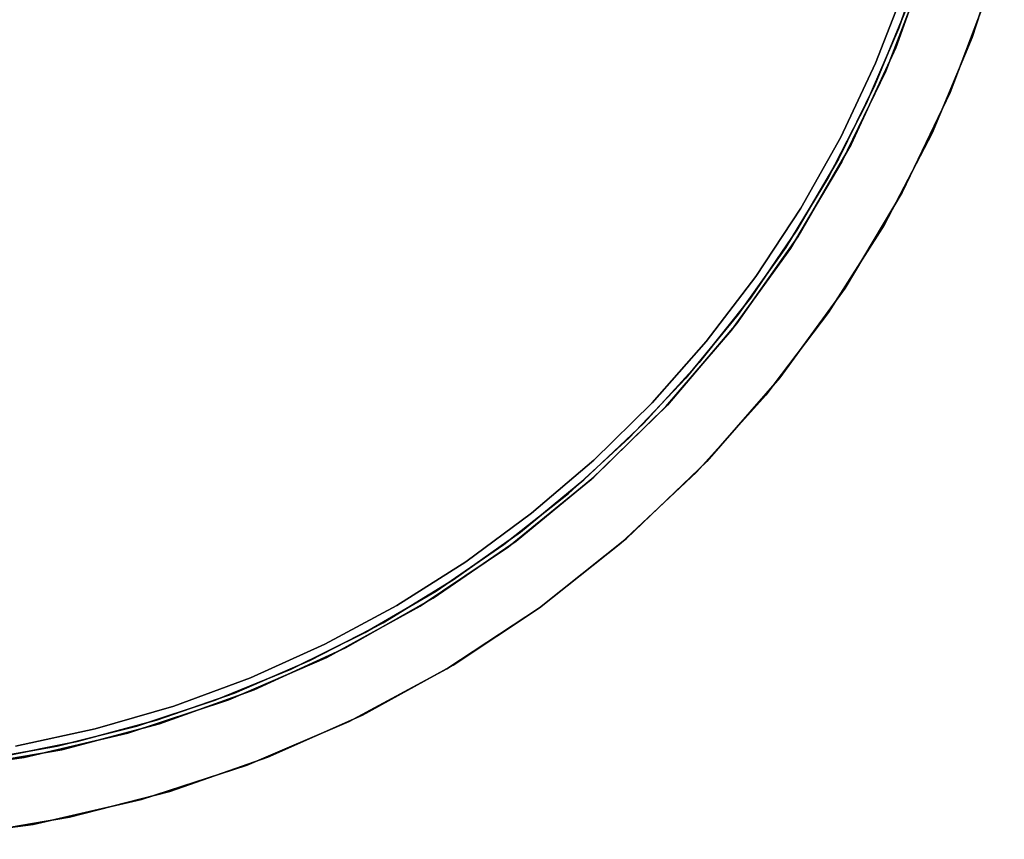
# Model space of a CAD drawing. Extents: x 0.1 to 12.1, y -6 to 6.
# Tile 11 of 181: x 6.5 to 8.7, y -2.7 to -0.9. Entities that reach past the tile are written whole.
import ezdxf

# ---------------------------------------------------------------- set-up
doc = ezdxf.new("R2010")
doc.units = 0
doc.header["$LTSCALE"] = 2.54
doc.layers.get('0').update_dxf_attribs({"linetype": 'CONTINUOUS'})

# ---------------------------------------------------------------- blocks, each defined once
blk = doc.blocks.new('DROPS_COLOR_C_STL')
at = {"color": 0}
for p, q in [((8.6424, -0.9586, 171.7), (8.7136, -0.7395, 171.7)), ((8.7136, -0.7395, 164.1), (8.6424, -0.9586, 164.1)), ((8.6424, -0.9586, 171.7), (8.7136, -0.7395, 171.7)), ((8.7136, -0.7395, 164.1), (8.6424, -0.9586, 164.1)), ((8.5519, -0.7583, 11.3), (8.4726, -0.9813, 11.3)), ((8.4726, -0.9813, 1.7), (8.5519, -0.7583, 1.7)), ((8.4726, -0.9813, 1.7), (8.5519, -0.7583, 1.7)), ((8.5519, -0.7583, 11.3), (8.4726, -0.9813, 11.3)), ((8.479, -0.9381, 164.4), (8.5392, -0.7655, 164.4)), ((8.5392, -0.7655, 164.3), (8.479, -0.9381, 164.3)), ((8.479, -0.9381, 164.4), (8.5392, -0.7655, 164.4)), ((8.5392, -0.7655, 164.3), (8.479, -0.9381, 164.3)), ((8.5306, -0.8247, 171.7), (8.4506, -1.0336, 171.7)), ((8.4506, -1.0336, 164.1), (8.5306, -0.8247, 164.1)), ((8.4506, -1.0336, 164.1), (8.5306, -0.8247, 164.1)), ((8.5306, -0.8247, 171.7), (8.4506, -1.0336, 171.7)), ((8.4934, -0.8463, 3.4), (8.4277, -1.0155, 3.4)), ((8.4277, -1.0155, 3.2), (8.4934, -0.8463, 3.2)), ((8.4934, -0.8463, 3.4), (8.4277, -1.0155, 3.4)), ((8.4277, -1.0155, 3.2), (8.4934, -0.8463, 3.2)), ((8.6803, -0.8498, 11.3), (8.5936, -1.0808, 11.3)), ((8.5936, -1.0808, 1.7), (8.6803, -0.8498, 1.7)), ((8.6803, -0.8498, 11.3), (8.5936, -1.0808, 11.3)), ((8.5936, -1.0808, 1.7), (8.6803, -0.8498, 1.7)), ((8.4952, -0.8954, 11), (8.426, -1.0646, 11)), ((8.426, -1.0646, 11.1), (8.4952, -0.8954, 11.1)), ((8.4952, -0.8954, 11), (8.426, -1.0646, 11)), ((8.426, -1.0646, 11.1), (8.4952, -0.8954, 11.1)), ((8.4068, -1.1061, 164.4), (8.479, -0.9381, 164.4)), ((8.479, -0.9381, 164.3), (8.4068, -1.1061, 164.3)), ((8.4068, -1.1061, 164.4), (8.479, -0.9381, 164.4)), ((8.479, -0.9381, 164.3), (8.4068, -1.1061, 164.3)), ((8.479, -0.9381, 164.4), (8.479, -0.9381, 164.3)), ((8.479, -0.9381, 164.4), (8.479, -0.9381, 164.3)), ((8.5532, -1.1709, 171.7), (8.6424, -0.9586, 171.7)), ((8.6424, -0.9586, 164.1), (8.5532, -1.1709, 164.1)), ((8.5532, -1.1709, 171.7), (8.6424, -0.9586, 171.7)), ((8.6424, -0.9586, 164.1), (8.5532, -1.1709, 164.1)), ((8.6424, -0.9586, 171.7), (8.6424, -0.9586, 164.1)), ((8.6424, -0.9586, 171.7), (8.6424, -0.9586, 164.1)), ((8.4726, -0.9813, 11.3), (8.3734, -1.1962, 11.3)), ((8.3734, -1.1962, 1.7), (8.4726, -0.9813, 1.7)), ((8.3734, -1.1962, 1.7), (8.4726, -0.9813, 1.7)), ((8.4726, -0.9813, 11.3), (8.3734, -1.1962, 11.3)), ((8.4726, -0.9813, 1.7), (8.4726, -0.9813, 11.3)), ((8.4726, -0.9813, 1.7), (8.4726, -0.9813, 11.3)), ((8.4277, -1.0155, 3.4), (8.3502, -1.1797, 3.4)), ((8.3502, -1.1797, 3.2), (8.4277, -1.0155, 3.2)), ((8.4277, -1.0155, 3.4), (8.3502, -1.1797, 3.4)), ((8.3502, -1.1797, 3.2), (8.4277, -1.0155, 3.2)), ((8.4277, -1.0155, 3.4), (8.4277, -1.0155, 3.2)), ((8.4277, -1.0155, 3.4), (8.4277, -1.0155, 3.2)), ((8.4506, -1.0336, 171.7), (8.3529, -1.2349, 171.7)), ((8.3529, -1.2349, 164.1), (8.4506, -1.0336, 164.1)), ((8.3529, -1.2349, 164.1), (8.4506, -1.0336, 164.1)), ((8.4506, -1.0336, 171.7), (8.3529, -1.2349, 171.7)), ((8.4506, -1.0336, 164.1), (8.4506, -1.0336, 171.7)), ((8.4506, -1.0336, 164.1), (8.4506, -1.0336, 171.7)), ((8.426, -1.0646, 11), (8.345, -1.2285, 11)), ((8.345, -1.2285, 11.1), (8.426, -1.0646, 11.1)), ((8.426, -1.0646, 11), (8.345, -1.2285, 11)), ((8.345, -1.2285, 11.1), (8.426, -1.0646, 11.1)), ((8.426, -1.0646, 11), (8.426, -1.0646, 11.1)), ((8.426, -1.0646, 11), (8.426, -1.0646, 11.1)), ((8.5936, -1.0808, 11.3), (8.4865, -1.3031, 11.3)), ((8.4865, -1.3031, 1.7), (8.5936, -1.0808, 1.7)), ((8.5936, -1.0808, 11.3), (8.4865, -1.3031, 11.3)), ((8.4865, -1.3031, 1.7), (8.5936, -1.0808, 1.7)), ((8.5936, -1.0808, 11.3), (8.5936, -1.0808, 1.7)), ((8.5936, -1.0808, 11.3), (8.5936, -1.0808, 1.7)), ((8.323, -1.2685, 164.4), (8.4068, -1.1061, 164.4)), ((8.4068, -1.1061, 164.3), (8.323, -1.2685, 164.3)), ((8.323, -1.2685, 164.4), (8.4068, -1.1061, 164.4)), ((8.4068, -1.1061, 164.3), (8.323, -1.2685, 164.3)), ((8.4068, -1.1061, 164.4), (8.4068, -1.1061, 164.3)), ((8.4068, -1.1061, 164.4), (8.4068, -1.1061, 164.3)), ((8.3502, -1.1797, 3.4), (8.2613, -1.3379, 3.4)), ((8.2613, -1.3379, 3.2), (8.3502, -1.1797, 3.2)), ((8.3502, -1.1797, 3.4), (8.2613, -1.3379, 3.4)), ((8.2613, -1.3379, 3.2), (8.3502, -1.1797, 3.2)), ((8.3502, -1.1797, 3.4), (8.3502, -1.1797, 3.2)), ((8.3502, -1.1797, 3.4), (8.3502, -1.1797, 3.2)), ((8.4465, -1.375, 171.7), (8.5532, -1.1709, 171.7)), ((8.5532, -1.1709, 164.1), (8.4465, -1.375, 164.1)), ((8.4465, -1.375, 171.7), (8.5532, -1.1709, 171.7)), ((8.5532, -1.1709, 164.1), (8.4465, -1.375, 164.1)), ((8.5532, -1.1709, 171.7), (8.5532, -1.1709, 164.1)), ((8.5532, -1.1709, 171.7), (8.5532, -1.1709, 164.1)), ((8.3734, -1.1962, 11.3), (8.2551, -1.4011, 11.3)), ((8.2551, -1.4011, 1.7), (8.3734, -1.1962, 1.7)), ((8.2551, -1.4011, 1.7), (8.3734, -1.1962, 1.7)), ((8.3734, -1.1962, 11.3), (8.2551, -1.4011, 11.3)), ((8.3734, -1.1962, 1.7), (8.3734, -1.1962, 11.3)), ((8.3734, -1.1962, 1.7), (8.3734, -1.1962, 11.3)), ((8.3529, -1.2349, 171.7), (8.2383, -1.427, 171.7)), ((8.2383, -1.427, 164.1), (8.3529, -1.2349, 164.1)), ((8.2383, -1.427, 164.1), (8.3529, -1.2349, 164.1)), ((8.3529, -1.2349, 171.7), (8.2383, -1.427, 171.7)), ((8.345, -1.2285, 11), (8.2527, -1.3862, 11)), ((8.2527, -1.3862, 11.1), (8.345, -1.2285, 11.1)), ((8.345, -1.2285, 11), (8.2527, -1.3862, 11)), ((8.2527, -1.3862, 11.1), (8.345, -1.2285, 11.1)), ((8.345, -1.2285, 11), (8.345, -1.2285, 11.1)), ((8.345, -1.2285, 11), (8.345, -1.2285, 11.1)), ((8.3529, -1.2349, 164.1), (8.3529, -1.2349, 171.7)), ((8.3529, -1.2349, 164.1), (8.3529, -1.2349, 171.7)), ((8.2279, -1.4246, 164.4), (8.323, -1.2685, 164.4)), ((8.323, -1.2685, 164.3), (8.2279, -1.4246, 164.3)), ((8.2279, -1.4246, 164.4), (8.323, -1.2685, 164.4)), ((8.323, -1.2685, 164.3), (8.2279, -1.4246, 164.3)), ((8.323, -1.2685, 164.4), (8.323, -1.2685, 164.3)), ((8.323, -1.2685, 164.4), (8.323, -1.2685, 164.3)), ((8.4865, -1.3031, 11.3), (8.36, -1.515, 11.3)), ((8.36, -1.515, 1.7), (8.4865, -1.3031, 1.7)), ((8.4865, -1.3031, 11.3), (8.36, -1.515, 11.3)), ((8.36, -1.515, 1.7), (8.4865, -1.3031, 1.7)), ((8.4865, -1.3031, 11.3), (8.4865, -1.3031, 1.7)), ((8.4865, -1.3031, 11.3), (8.4865, -1.3031, 1.7)), ((8.2613, -1.3379, 3.4), (8.1614, -1.4895, 3.4)), ((8.1614, -1.4895, 3.2), (8.2613, -1.3379, 3.2)), ((8.2613, -1.3379, 3.4), (8.1614, -1.4895, 3.4)), ((8.1614, -1.4895, 3.2), (8.2613, -1.3379, 3.2)), ((8.2613, -1.3379, 3.4), (8.2613, -1.3379, 3.2)), ((8.2613, -1.3379, 3.4), (8.2613, -1.3379, 3.2)), ((8.3231, -1.5695, 171.7), (8.4465, -1.375, 171.7)), ((8.4465, -1.375, 164.1), (8.3231, -1.5695, 164.1)), ((8.3231, -1.5695, 171.7), (8.4465, -1.375, 171.7)), ((8.4465, -1.375, 164.1), (8.3231, -1.5695, 164.1)), ((8.4465, -1.375, 171.7), (8.4465, -1.375, 164.1)), ((8.4465, -1.375, 171.7), (8.4465, -1.375, 164.1)), ((8.2527, -1.3862, 11), (8.1495, -1.5371, 11)), ((8.1495, -1.5371, 11.1), (8.2527, -1.3862, 11.1)), ((8.2527, -1.3862, 11), (8.1495, -1.5371, 11)), ((8.1495, -1.5371, 11.1), (8.2527, -1.3862, 11.1)), ((8.2527, -1.3862, 11), (8.2527, -1.3862, 11.1)), ((8.2527, -1.3862, 11), (8.2527, -1.3862, 11.1)), ((8.2551, -1.4011, 11.3), (8.1186, -1.5945, 11.3)), ((8.1186, -1.5945, 1.7), (8.2551, -1.4011, 1.7)), ((8.1186, -1.5945, 1.7), (8.2551, -1.4011, 1.7)), ((8.2551, -1.4011, 11.3), (8.1186, -1.5945, 11.3)), ((8.2551, -1.4011, 1.7), (8.2551, -1.4011, 11.3)), ((8.2551, -1.4011, 1.7), (8.2551, -1.4011, 11.3)), ((8.2383, -1.427, 171.7), (8.1076, -1.6085, 171.7)), ((8.1076, -1.6085, 164.1), (8.2383, -1.427, 164.1)), ((8.1076, -1.6085, 164.1), (8.2383, -1.427, 164.1)), ((8.2383, -1.427, 171.7), (8.1076, -1.6085, 171.7)), ((8.122, -1.5737, 164.4), (8.2279, -1.4246, 164.4)), ((8.2279, -1.4246, 164.3), (8.122, -1.5737, 164.3)), ((8.122, -1.5737, 164.4), (8.2279, -1.4246, 164.4)), ((8.2279, -1.4246, 164.3), (8.122, -1.5737, 164.3)), ((8.2279, -1.4246, 164.4), (8.2279, -1.4246, 164.3)), ((8.2279, -1.4246, 164.4), (8.2279, -1.4246, 164.3)), ((8.2383, -1.427, 164.1), (8.2383, -1.427, 171.7)), ((8.2383, -1.427, 164.1), (8.2383, -1.427, 171.7)), ((8.1614, -1.4895, 3.4), (8.0511, -1.6337, 3.4)), ((8.0511, -1.6337, 3.2), (8.1614, -1.4895, 3.2)), ((8.1614, -1.4895, 3.4), (8.0511, -1.6337, 3.4)), ((8.0511, -1.6337, 3.2), (8.1614, -1.4895, 3.2)), ((8.1614, -1.4895, 3.4), (8.1614, -1.4895, 3.2)), ((8.1614, -1.4895, 3.4), (8.1614, -1.4895, 3.2)), ((8.36, -1.515, 11.3), (8.2149, -1.7146, 11.3)), ((8.2149, -1.7146, 1.7), (8.36, -1.515, 1.7)), ((8.36, -1.515, 11.3), (8.2149, -1.7146, 11.3)), ((8.2149, -1.7146, 1.7), (8.36, -1.515, 1.7)), ((8.36, -1.515, 11.3), (8.36, -1.515, 1.7)), ((8.36, -1.515, 11.3), (8.36, -1.515, 1.7)), ((8.1495, -1.5371, 11), (8.0358, -1.6803, 11)), ((8.0358, -1.6803, 11.1), (8.1495, -1.5371, 11.1)), ((8.1495, -1.5371, 11), (8.0358, -1.6803, 11)), ((8.0358, -1.6803, 11.1), (8.1495, -1.5371, 11.1)), ((8.1495, -1.5371, 11), (8.1495, -1.5371, 11.1)), ((8.1495, -1.5371, 11), (8.1495, -1.5371, 11.1)), ((8.0059, -1.7149, 164.4), (8.122, -1.5737, 164.4)), ((8.122, -1.5737, 164.3), (8.0059, -1.7149, 164.3)), ((8.0059, -1.7149, 164.4), (8.122, -1.5737, 164.4)), ((8.122, -1.5737, 164.3), (8.0059, -1.7149, 164.3)), ((8.122, -1.5737, 164.4), (8.122, -1.5737, 164.3)), ((8.122, -1.5737, 164.4), (8.122, -1.5737, 164.3)), ((8.1838, -1.7529, 171.7), (8.3231, -1.5695, 171.7)), ((8.3231, -1.5695, 164.1), (8.1838, -1.7529, 164.1)), ((8.1838, -1.7529, 171.7), (8.3231, -1.5695, 171.7)), ((8.3231, -1.5695, 164.1), (8.1838, -1.7529, 164.1)), ((8.3231, -1.5695, 171.7), (8.3231, -1.5695, 164.1)), ((8.3231, -1.5695, 171.7), (8.3231, -1.5695, 164.1)), ((8.1186, -1.5945, 11.3), (7.9651, -1.7746, 11.3)), ((7.9651, -1.7746, 1.7), (8.1186, -1.5945, 1.7)), ((7.9651, -1.7746, 1.7), (8.1186, -1.5945, 1.7)), ((8.1186, -1.5945, 11.3), (7.9651, -1.7746, 11.3)), ((8.1186, -1.5945, 1.7), (8.1186, -1.5945, 11.3)), ((8.1186, -1.5945, 1.7), (8.1186, -1.5945, 11.3)), ((8.1076, -1.6085, 171.7), (7.9618, -1.7782, 171.7)), ((7.9618, -1.7782, 164.1), (8.1076, -1.6085, 164.1)), ((7.9618, -1.7782, 164.1), (8.1076, -1.6085, 164.1)), ((8.1076, -1.6085, 171.7), (7.9618, -1.7782, 171.7)), ((8.1076, -1.6085, 164.1), (8.1076, -1.6085, 171.7)), ((8.1076, -1.6085, 164.1), (8.1076, -1.6085, 171.7)), ((8.0511, -1.6337, 3.4), (7.9309, -1.7697, 3.4)), ((7.9309, -1.7697, 3.2), (8.0511, -1.6337, 3.2)), ((8.0511, -1.6337, 3.4), (7.9309, -1.7697, 3.4)), ((7.9309, -1.7697, 3.2), (8.0511, -1.6337, 3.2)), ((8.0511, -1.6337, 3.4), (8.0511, -1.6337, 3.2)), ((8.0511, -1.6337, 3.4), (8.0511, -1.6337, 3.2)), ((8.0358, -1.6803, 11), (7.9124, -1.8152, 11)), ((7.9124, -1.8152, 11.1), (8.0358, -1.6803, 11.1)), ((8.0358, -1.6803, 11), (7.9124, -1.8152, 11)), ((7.9124, -1.8152, 11.1), (8.0358, -1.6803, 11.1)), ((8.0358, -1.6803, 11), (8.0358, -1.6803, 11.1)), ((8.0358, -1.6803, 11), (8.0358, -1.6803, 11.1)), ((7.8801, -1.8475, 164.4), (8.0059, -1.7149, 164.4)), ((8.0059, -1.7149, 164.3), (7.8801, -1.8475, 164.3)), ((7.8801, -1.8475, 164.4), (8.0059, -1.7149, 164.4)), ((8.0059, -1.7149, 164.3), (7.8801, -1.8475, 164.3)), ((8.0059, -1.7149, 164.4), (8.0059, -1.7149, 164.3)), ((8.0059, -1.7149, 164.4), (8.0059, -1.7149, 164.3)), ((8.2149, -1.7146, 11.3), (8.0526, -1.9004, 11.3)), ((8.0526, -1.9004, 1.7), (8.2149, -1.7146, 1.7)), ((8.2149, -1.7146, 11.3), (8.0526, -1.9004, 11.3)), ((8.0526, -1.9004, 1.7), (8.2149, -1.7146, 1.7)), ((8.2149, -1.7146, 11.3), (8.2149, -1.7146, 1.7)), ((8.2149, -1.7146, 11.3), (8.2149, -1.7146, 1.7)), ((7.9309, -1.7697, 3.4), (7.8014, -1.897, 3.4)), ((7.8014, -1.897, 3.2), (7.9309, -1.7697, 3.2)), ((7.9309, -1.7697, 3.4), (7.8014, -1.897, 3.4)), ((7.8014, -1.897, 3.2), (7.9309, -1.7697, 3.2)), ((7.9309, -1.7697, 3.4), (7.9309, -1.7697, 3.2)), ((7.9309, -1.7697, 3.4), (7.9309, -1.7697, 3.2)), ((8.0297, -1.9241, 171.7), (8.1838, -1.7529, 171.7)), ((8.1838, -1.7529, 164.1), (8.0297, -1.9241, 164.1)), ((8.0297, -1.9241, 171.7), (8.1838, -1.7529, 171.7)), ((8.1838, -1.7529, 164.1), (8.0297, -1.9241, 164.1)), ((8.1838, -1.7529, 171.7), (8.1838, -1.7529, 164.1)), ((8.1838, -1.7529, 171.7), (8.1838, -1.7529, 164.1)), ((7.9651, -1.7746, 11.3), (7.7958, -1.9401, 11.3)), ((7.7958, -1.9401, 1.7), (7.9651, -1.7746, 1.7)), ((7.7958, -1.9401, 1.7), (7.9651, -1.7746, 1.7)), ((7.9651, -1.7746, 11.3), (7.7958, -1.9401, 11.3)), ((7.9618, -1.7782, 171.7), (7.8019, -1.9347, 171.7)), ((7.8019, -1.9347, 164.1), (7.9618, -1.7782, 164.1)), ((7.8019, -1.9347, 164.1), (7.9618, -1.7782, 164.1)), ((7.9618, -1.7782, 171.7), (7.8019, -1.9347, 171.7)), ((7.9618, -1.7782, 164.1), (7.9618, -1.7782, 171.7)), ((7.9618, -1.7782, 164.1), (7.9618, -1.7782, 171.7)), ((7.9651, -1.7746, 1.7), (7.9651, -1.7746, 11.3)), ((7.9651, -1.7746, 1.7), (7.9651, -1.7746, 11.3)), ((7.9124, -1.8152, 11), (7.7798, -1.941, 11)), ((7.7798, -1.941, 11.1), (7.9124, -1.8152, 11.1)), ((7.9124, -1.8152, 11), (7.7798, -1.941, 11)), ((7.7798, -1.941, 11.1), (7.9124, -1.8152, 11.1)), ((7.9124, -1.8152, 11), (7.9124, -1.8152, 11.1)), ((7.9124, -1.8152, 11), (7.9124, -1.8152, 11.1)), ((7.7452, -1.9709, 164.4), (7.8801, -1.8475, 164.4)), ((7.8801, -1.8475, 164.3), (7.7452, -1.9709, 164.3)), ((7.7452, -1.9709, 164.4), (7.8801, -1.8475, 164.4)), ((7.8801, -1.8475, 164.3), (7.7452, -1.9709, 164.3)), ((7.8801, -1.8475, 164.4), (7.8801, -1.8475, 164.3)), ((7.8801, -1.8475, 164.4), (7.8801, -1.8475, 164.3)), ((7.8014, -1.897, 3.4), (7.6633, -2.0147, 3.4)), ((7.6633, -2.0147, 3.2), (7.8014, -1.897, 3.2)), ((7.8014, -1.897, 3.4), (7.6633, -2.0147, 3.4)), ((7.6633, -2.0147, 3.2), (7.8014, -1.897, 3.2)), ((7.8014, -1.897, 3.4), (7.8014, -1.897, 3.2)), ((7.8014, -1.897, 3.4), (7.8014, -1.897, 3.2)), ((8.0526, -1.9004, 11.3), (7.8742, -2.0709, 11.3)), ((7.8742, -2.0709, 1.7), (8.0526, -1.9004, 1.7)), ((8.0526, -1.9004, 11.3), (7.8742, -2.0709, 11.3)), ((7.8742, -2.0709, 1.7), (8.0526, -1.9004, 1.7)), ((8.0526, -1.9004, 11.3), (8.0526, -1.9004, 1.7)), ((8.0526, -1.9004, 11.3), (8.0526, -1.9004, 1.7)), ((7.8618, -2.0817, 171.7), (8.0297, -1.9241, 171.7)), ((8.0297, -1.9241, 164.1), (7.8618, -2.0817, 164.1)), ((7.8618, -2.0817, 171.7), (8.0297, -1.9241, 171.7)), ((8.0297, -1.9241, 164.1), (7.8618, -2.0817, 164.1)), ((8.0297, -1.9241, 171.7), (8.0297, -1.9241, 164.1)), ((8.0297, -1.9241, 171.7), (8.0297, -1.9241, 164.1)), ((7.7958, -1.9401, 11.3), (7.6122, -2.0894, 11.3)), ((7.6122, -2.0894, 1.7), (7.7958, -1.9401, 1.7)), ((7.6122, -2.0894, 1.7), (7.7958, -1.9401, 1.7)), ((7.7958, -1.9401, 11.3), (7.6122, -2.0894, 11.3)), ((7.8019, -1.9347, 171.7), (7.6291, -2.0768, 171.7)), ((7.6291, -2.0768, 164.1), (7.8019, -1.9347, 164.1)), ((7.6291, -2.0768, 164.1), (7.8019, -1.9347, 164.1)), ((7.8019, -1.9347, 171.7), (7.6291, -2.0768, 171.7)), ((7.7798, -1.941, 11), (7.6386, -2.0571, 11)), ((7.6386, -2.0571, 11.1), (7.7798, -1.941, 11.1)), ((7.7798, -1.941, 11), (7.6386, -2.0571, 11)), ((7.6386, -2.0571, 11.1), (7.7798, -1.941, 11.1)), ((7.7798, -1.941, 11), (7.7798, -1.941, 11.1)), ((7.7798, -1.941, 11), (7.7798, -1.941, 11.1)), ((7.7958, -1.9401, 1.7), (7.7958, -1.9401, 11.3)), ((7.7958, -1.9401, 1.7), (7.7958, -1.9401, 11.3)), ((7.8019, -1.9347, 164.1), (7.8019, -1.9347, 171.7)), ((7.8019, -1.9347, 164.1), (7.8019, -1.9347, 171.7)), ((7.602, -2.0846, 164.4), (7.7452, -1.9709, 164.4)), ((7.7452, -1.9709, 164.3), (7.602, -2.0846, 164.3)), ((7.602, -2.0846, 164.4), (7.7452, -1.9709, 164.4)), ((7.7452, -1.9709, 164.3), (7.602, -2.0846, 164.3)), ((7.7452, -1.9709, 164.4), (7.7452, -1.9709, 164.3)), ((7.7452, -1.9709, 164.4), (7.7452, -1.9709, 164.3)), ((7.6633, -2.0147, 3.4), (7.5172, -2.1225, 3.4)), ((7.5172, -2.1225, 3.2), (7.6633, -2.0147, 3.2)), ((7.6633, -2.0147, 3.4), (7.5172, -2.1225, 3.4)), ((7.5172, -2.1225, 3.2), (7.6633, -2.0147, 3.2)), ((7.6633, -2.0147, 3.4), (7.6633, -2.0147, 3.2)), ((7.6633, -2.0147, 3.4), (7.6633, -2.0147, 3.2)), ((7.6291, -2.0768, 171.7), (7.4448, -2.2036, 171.7)), ((7.4448, -2.2036, 164.1), (7.6291, -2.0768, 164.1)), ((7.4448, -2.2036, 164.1), (7.6291, -2.0768, 164.1)), ((7.6291, -2.0768, 171.7), (7.4448, -2.2036, 171.7)), ((7.6386, -2.0571, 11), (7.4895, -2.163, 11)), ((7.4895, -2.163, 11.1), (7.6386, -2.0571, 11.1)), ((7.6386, -2.0571, 11), (7.4895, -2.163, 11)), ((7.4895, -2.163, 11.1), (7.6386, -2.0571, 11.1)), ((7.6291, -2.0768, 164.1), (7.6291, -2.0768, 171.7)), ((7.6291, -2.0768, 164.1), (7.6291, -2.0768, 171.7)), ((7.6386, -2.0571, 11), (7.6386, -2.0571, 11.1)), ((7.6386, -2.0571, 11), (7.6386, -2.0571, 11.1)), ((7.8742, -2.0709, 11.3), (7.6813, -2.2248, 11.3)), ((7.6813, -2.2248, 1.7), (7.8742, -2.0709, 1.7)), ((7.8742, -2.0709, 11.3), (7.6813, -2.2248, 11.3)), ((7.6813, -2.2248, 1.7), (7.8742, -2.0709, 1.7)), ((7.8742, -2.0709, 11.3), (7.8742, -2.0709, 1.7)), ((7.8742, -2.0709, 11.3), (7.8742, -2.0709, 1.7)), ((7.6122, -2.0894, 11.3), (7.4158, -2.2215, 11.3)), ((7.4158, -2.2215, 1.7), (7.6122, -2.0894, 1.7)), ((7.4158, -2.2215, 1.7), (7.6122, -2.0894, 1.7)), ((7.6122, -2.0894, 11.3), (7.4158, -2.2215, 11.3)), ((7.4512, -2.1878, 164.4), (7.602, -2.0846, 164.4)), ((7.602, -2.0846, 164.3), (7.4512, -2.1878, 164.3)), ((7.4512, -2.1878, 164.4), (7.602, -2.0846, 164.4)), ((7.602, -2.0846, 164.3), (7.4512, -2.1878, 164.3)), ((7.602, -2.0846, 164.4), (7.602, -2.0846, 164.3)), ((7.602, -2.0846, 164.4), (7.602, -2.0846, 164.3)), ((7.6122, -2.0894, 1.7), (7.6122, -2.0894, 11.3)), ((7.6122, -2.0894, 1.7), (7.6122, -2.0894, 11.3)), ((7.6813, -2.2248, 171.7), (7.8618, -2.0817, 171.7)), ((7.8618, -2.0817, 164.1), (7.6813, -2.2248, 164.1)), ((7.6813, -2.2248, 171.7), (7.8618, -2.0817, 171.7)), ((7.8618, -2.0817, 164.1), (7.6813, -2.2248, 164.1)), ((7.8618, -2.0817, 171.7), (7.8618, -2.0817, 164.1)), ((7.8618, -2.0817, 171.7), (7.8618, -2.0817, 164.1)), ((7.5172, -2.1225, 3.4), (7.3639, -2.2196, 3.4)), ((7.3639, -2.2196, 3.2), (7.5172, -2.1225, 3.2)), ((7.5172, -2.1225, 3.4), (7.3639, -2.2196, 3.4)), ((7.3639, -2.2196, 3.2), (7.5172, -2.1225, 3.2)), ((7.5172, -2.1225, 3.4), (7.5172, -2.1225, 3.2)), ((7.5172, -2.1225, 3.4), (7.5172, -2.1225, 3.2)), ((7.4895, -2.163, 11), (7.3334, -2.2581, 11)), ((7.3334, -2.2581, 11.1), (7.4895, -2.163, 11.1)), ((7.4895, -2.163, 11), (7.3334, -2.2581, 11)), ((7.3334, -2.2581, 11.1), (7.4895, -2.163, 11.1)), ((7.4895, -2.163, 11), (7.4895, -2.163, 11.1)), ((7.4895, -2.163, 11), (7.4895, -2.163, 11.1)), ((7.4448, -2.2036, 171.7), (7.2503, -2.3141, 171.7)), ((7.2503, -2.3141, 164.1), (7.4448, -2.2036, 164.1)), ((7.2503, -2.3141, 164.1), (7.4448, -2.2036, 164.1)), ((7.4448, -2.2036, 171.7), (7.2503, -2.3141, 171.7)), ((7.2934, -2.2801, 164.4), (7.4512, -2.1878, 164.4)), ((7.4512, -2.1878, 164.3), (7.2934, -2.2801, 164.3)), ((7.2934, -2.2801, 164.4), (7.4512, -2.1878, 164.4)), ((7.4512, -2.1878, 164.3), (7.2934, -2.2801, 164.3)), ((7.4448, -2.2036, 164.1), (7.4448, -2.2036, 171.7)), ((7.4448, -2.2036, 164.1), (7.4448, -2.2036, 171.7)), ((7.4512, -2.1878, 164.4), (7.4512, -2.1878, 164.3)), ((7.4512, -2.1878, 164.4), (7.4512, -2.1878, 164.3)), ((7.3639, -2.2196, 3.4), (7.2041, -2.3057, 3.4)), ((7.2041, -2.3057, 3.2), (7.3639, -2.2196, 3.2)), ((7.3639, -2.2196, 3.4), (7.2041, -2.3057, 3.4)), ((7.2041, -2.3057, 3.2), (7.3639, -2.2196, 3.2)), ((7.4158, -2.2215, 11.3), (7.2082, -2.3351, 11.3)), ((7.2082, -2.3351, 1.7), (7.4158, -2.2215, 1.7)), ((7.2082, -2.3351, 1.7), (7.4158, -2.2215, 1.7)), ((7.4158, -2.2215, 11.3), (7.2082, -2.3351, 11.3)), ((7.3639, -2.2196, 3.4), (7.3639, -2.2196, 3.2)), ((7.3639, -2.2196, 3.4), (7.3639, -2.2196, 3.2)), ((7.4158, -2.2215, 1.7), (7.4158, -2.2215, 11.3)), ((7.4158, -2.2215, 1.7), (7.4158, -2.2215, 11.3)), ((7.6813, -2.2248, 11.3), (7.4754, -2.3607, 11.3)), ((7.4754, -2.3607, 1.7), (7.6813, -2.2248, 1.7)), ((7.6813, -2.2248, 11.3), (7.4754, -2.3607, 11.3)), ((7.4754, -2.3607, 1.7), (7.6813, -2.2248, 1.7)), ((7.4895, -2.3523, 171.7), (7.6813, -2.2248, 171.7)), ((7.6813, -2.2248, 164.1), (7.4895, -2.3523, 164.1)), ((7.4895, -2.3523, 171.7), (7.6813, -2.2248, 171.7)), ((7.6813, -2.2248, 164.1), (7.4895, -2.3523, 164.1)), ((7.6813, -2.2248, 171.7), (7.6813, -2.2248, 164.1)), ((7.6813, -2.2248, 171.7), (7.6813, -2.2248, 164.1)), ((7.6813, -2.2248, 11.3), (7.6813, -2.2248, 1.7)), ((7.6813, -2.2248, 11.3), (7.6813, -2.2248, 1.7)), ((7.3334, -2.2581, 11), (7.171, -2.3419, 11)), ((7.171, -2.3419, 11.1), (7.3334, -2.2581, 11.1)), ((7.3334, -2.2581, 11), (7.171, -2.3419, 11)), ((7.171, -2.3419, 11.1), (7.3334, -2.2581, 11.1)), ((7.3334, -2.2581, 11), (7.3334, -2.2581, 11.1)), ((7.3334, -2.2581, 11), (7.3334, -2.2581, 11.1)), ((7.1295, -2.3611, 164.4), (7.2934, -2.2801, 164.4)), ((7.2934, -2.2801, 164.3), (7.1295, -2.3611, 164.3)), ((7.1295, -2.3611, 164.4), (7.2934, -2.2801, 164.4)), ((7.2934, -2.2801, 164.3), (7.1295, -2.3611, 164.3)), ((7.2934, -2.2801, 164.4), (7.2934, -2.2801, 164.3)), ((7.2934, -2.2801, 164.4), (7.2934, -2.2801, 164.3)), ((7.2041, -2.3057, 3.4), (7.0386, -2.3803, 3.4)), ((7.0386, -2.3803, 3.2), (7.2041, -2.3057, 3.2)), ((7.2041, -2.3057, 3.4), (7.0386, -2.3803, 3.4)), ((7.0386, -2.3803, 3.2), (7.2041, -2.3057, 3.2)), ((7.2503, -2.3141, 171.7), (7.0469, -2.4074, 171.7)), ((7.0469, -2.4074, 164.1), (7.2503, -2.3141, 164.1)), ((7.0469, -2.4074, 164.1), (7.2503, -2.3141, 164.1)), ((7.2503, -2.3141, 171.7), (7.0469, -2.4074, 171.7)), ((7.2041, -2.3057, 3.4), (7.2041, -2.3057, 3.2)), ((7.2041, -2.3057, 3.4), (7.2041, -2.3057, 3.2)), ((7.2503, -2.3141, 164.1), (7.2503, -2.3141, 171.7)), ((7.2503, -2.3141, 164.1), (7.2503, -2.3141, 171.7)), ((7.2082, -2.3351, 11.3), (6.9911, -2.4294, 11.3)), ((6.9911, -2.4294, 1.7), (7.2082, -2.3351, 1.7)), ((6.9911, -2.4294, 1.7), (7.2082, -2.3351, 1.7)), ((7.2082, -2.3351, 11.3), (6.9911, -2.4294, 11.3)), ((7.2082, -2.3351, 1.7), (7.2082, -2.3351, 11.3)), ((7.2082, -2.3351, 1.7), (7.2082, -2.3351, 11.3)), ((6.9603, -2.4303, 164.4), (7.1295, -2.3611, 164.4)), ((7.1295, -2.3611, 164.3), (6.9603, -2.4303, 164.3)), ((6.9603, -2.4303, 164.4), (7.1295, -2.3611, 164.4)), ((7.1295, -2.3611, 164.3), (6.9603, -2.4303, 164.3)), ((7.171, -2.3419, 11), (7.003, -2.4141, 11)), ((7.003, -2.4141, 11.1), (7.171, -2.3419, 11.1)), ((7.171, -2.3419, 11), (7.003, -2.4141, 11)), ((7.003, -2.4141, 11.1), (7.171, -2.3419, 11.1)), ((7.1295, -2.3611, 164.4), (7.1295, -2.3611, 164.3)), ((7.1295, -2.3611, 164.4), (7.1295, -2.3611, 164.3)), ((7.171, -2.3419, 11), (7.171, -2.3419, 11.1)), ((7.171, -2.3419, 11), (7.171, -2.3419, 11.1)), ((7.4754, -2.3607, 11.3), (7.2581, -2.4777, 11.3)), ((7.2581, -2.4777, 1.7), (7.4754, -2.3607, 1.7)), ((7.4754, -2.3607, 11.3), (7.2581, -2.4777, 11.3)), ((7.2581, -2.4777, 1.7), (7.4754, -2.3607, 1.7)), ((7.2877, -2.4632, 171.7), (7.4895, -2.3523, 171.7)), ((7.4895, -2.3523, 164.1), (7.2877, -2.4632, 164.1)), ((7.2877, -2.4632, 171.7), (7.4895, -2.3523, 171.7)), ((7.4895, -2.3523, 164.1), (7.2877, -2.4632, 164.1)), ((7.4754, -2.3607, 11.3), (7.4754, -2.3607, 1.7)), ((7.4754, -2.3607, 11.3), (7.4754, -2.3607, 1.7)), ((7.4895, -2.3523, 171.7), (7.4895, -2.3523, 164.1)), ((7.4895, -2.3523, 171.7), (7.4895, -2.3523, 164.1)), ((7.0386, -2.3803, 3.4), (6.8683, -2.4431, 3.4)), ((6.8683, -2.4431, 3.2), (7.0386, -2.3803, 3.2)), ((7.0386, -2.3803, 3.4), (6.8683, -2.4431, 3.4)), ((6.8683, -2.4431, 3.2), (7.0386, -2.3803, 3.2)), ((7.0386, -2.3803, 3.4), (7.0386, -2.3803, 3.2)), ((7.0386, -2.3803, 3.4), (7.0386, -2.3803, 3.2)), ((7.003, -2.4141, 11), (6.8304, -2.4743, 11)), ((6.8304, -2.4743, 11.1), (7.003, -2.4141, 11.1)), ((7.003, -2.4141, 11), (6.8304, -2.4743, 11)), ((6.8304, -2.4743, 11.1), (7.003, -2.4141, 11.1)), ((7.0469, -2.4074, 171.7), (6.8364, -2.4829, 171.7)), ((6.8364, -2.4829, 164.1), (7.0469, -2.4074, 164.1)), ((6.8364, -2.4829, 164.1), (7.0469, -2.4074, 164.1)), ((7.0469, -2.4074, 171.7), (6.8364, -2.4829, 171.7)), ((7.003, -2.4141, 11), (7.003, -2.4141, 11.1)), ((7.003, -2.4141, 11), (7.003, -2.4141, 11.1)), ((7.0469, -2.4074, 164.1), (7.0469, -2.4074, 171.7)), ((7.0469, -2.4074, 164.1), (7.0469, -2.4074, 171.7)), ((6.8683, -2.4431, 3.4), (6.6939, -2.4937, 3.4)), ((6.6939, -2.4937, 3.2), (6.8683, -2.4431, 3.2)), ((6.8683, -2.4431, 3.4), (6.6939, -2.4937, 3.4)), ((6.6939, -2.4937, 3.2), (6.8683, -2.4431, 3.2)), ((6.9911, -2.4294, 11.3), (6.7664, -2.5036, 11.3)), ((6.7664, -2.5036, 1.7), (6.9911, -2.4294, 1.7)), ((6.7664, -2.5036, 1.7), (6.9911, -2.4294, 1.7)), ((6.9911, -2.4294, 11.3), (6.7664, -2.5036, 11.3)), ((6.7866, -2.4874, 164.4), (6.9603, -2.4303, 164.4)), ((6.9603, -2.4303, 164.3), (6.7866, -2.4874, 164.3)), ((6.7866, -2.4874, 164.4), (6.9603, -2.4303, 164.4)), ((6.9603, -2.4303, 164.3), (6.7866, -2.4874, 164.3)), ((6.8683, -2.4431, 3.4), (6.8683, -2.4431, 3.2)), ((6.8683, -2.4431, 3.4), (6.8683, -2.4431, 3.2)), ((6.9603, -2.4303, 164.4), (6.9603, -2.4303, 164.3)), ((6.9603, -2.4303, 164.4), (6.9603, -2.4303, 164.3)), ((6.9911, -2.4294, 1.7), (6.9911, -2.4294, 11.3)), ((6.9911, -2.4294, 1.7), (6.9911, -2.4294, 11.3)), ((7.0772, -2.5569, 171.7), (7.2877, -2.4632, 171.7)), ((7.2877, -2.4632, 164.1), (7.0772, -2.5569, 164.1)), ((7.0772, -2.5569, 171.7), (7.2877, -2.4632, 171.7)), ((7.2877, -2.4632, 164.1), (7.0772, -2.5569, 164.1)), ((7.2877, -2.4632, 171.7), (7.2877, -2.4632, 164.1)), ((7.2877, -2.4632, 171.7), (7.2877, -2.4632, 164.1)), ((6.6939, -2.4937, 3.4), (6.5165, -2.5318, 3.4)), ((6.5165, -2.5318, 3.2), (6.6939, -2.4937, 3.2)), ((6.6939, -2.4937, 3.4), (6.5165, -2.5318, 3.4)), ((6.5165, -2.5318, 3.2), (6.6939, -2.4937, 3.2)), ((6.6094, -2.5321, 164.4), (6.7866, -2.4874, 164.4)), ((6.7866, -2.4874, 164.3), (6.6094, -2.5321, 164.3)), ((6.6094, -2.5321, 164.4), (6.7866, -2.4874, 164.4)), ((6.7866, -2.4874, 164.3), (6.6094, -2.5321, 164.3)), ((6.8364, -2.4829, 171.7), (6.6201, -2.54, 171.7)), ((6.6201, -2.54, 164.1), (6.8364, -2.4829, 164.1)), ((6.6201, -2.54, 164.1), (6.8364, -2.4829, 164.1)), ((6.8364, -2.4829, 171.7), (6.6201, -2.54, 171.7)), ((6.8304, -2.4743, 11), (6.654, -2.5221, 11)), ((6.654, -2.5221, 11.1), (6.8304, -2.4743, 11.1)), ((6.8304, -2.4743, 11), (6.654, -2.5221, 11)), ((6.654, -2.5221, 11.1), (6.8304, -2.4743, 11.1)), ((6.6939, -2.4937, 3.4), (6.6939, -2.4937, 3.2)), ((6.6939, -2.4937, 3.4), (6.6939, -2.4937, 3.2)), ((6.7866, -2.4874, 164.4), (6.7866, -2.4874, 164.3)), ((6.7866, -2.4874, 164.4), (6.7866, -2.4874, 164.3)), ((6.8304, -2.4743, 11), (6.8304, -2.4743, 11.1)), ((6.8304, -2.4743, 11), (6.8304, -2.4743, 11.1)), ((6.8364, -2.4829, 164.1), (6.8364, -2.4829, 171.7)), ((6.8364, -2.4829, 164.1), (6.8364, -2.4829, 171.7)), ((7.2581, -2.4777, 11.3), (7.0312, -2.5746, 11.3)), ((7.0312, -2.5746, 1.7), (7.2581, -2.4777, 1.7)), ((7.2581, -2.4777, 11.3), (7.0312, -2.5746, 11.3)), ((7.0312, -2.5746, 1.7), (7.2581, -2.4777, 1.7)), ((7.2581, -2.4777, 11.3), (7.2581, -2.4777, 1.7)), ((7.2581, -2.4777, 11.3), (7.2581, -2.4777, 1.7)), ((6.7664, -2.5036, 11.3), (6.5358, -2.557, 11.3)), ((6.5358, -2.557, 1.7), (6.7664, -2.5036, 1.7)), ((6.5358, -2.557, 1.7), (6.7664, -2.5036, 1.7)), ((6.7664, -2.5036, 11.3), (6.5358, -2.557, 11.3)), ((6.7664, -2.5036, 1.7), (6.7664, -2.5036, 11.3)), ((6.7664, -2.5036, 1.7), (6.7664, -2.5036, 11.3)), ((6.4294, -2.5642, 164.4), (6.6094, -2.5321, 164.4)), ((6.6094, -2.5321, 164.3), (6.4294, -2.5642, 164.3)), ((6.4294, -2.5642, 164.4), (6.6094, -2.5321, 164.4)), ((6.6094, -2.5321, 164.3), (6.4294, -2.5642, 164.3)), ((6.654, -2.5221, 11), (6.4746, -2.5574, 11)), ((6.4746, -2.5574, 11.1), (6.654, -2.5221, 11.1)), ((6.654, -2.5221, 11), (6.4746, -2.5574, 11)), ((6.4746, -2.5574, 11.1), (6.654, -2.5221, 11.1)), ((6.6094, -2.5321, 164.4), (6.6094, -2.5321, 164.3)), ((6.6094, -2.5321, 164.4), (6.6094, -2.5321, 164.3)), ((6.654, -2.5221, 11), (6.654, -2.5221, 11.1)), ((6.654, -2.5221, 11), (6.654, -2.5221, 11.1)), ((6.5358, -2.557, 11.3), (6.3013, -2.5892, 11.3)), ((6.3013, -2.5892, 1.7), (6.5358, -2.557, 1.7)), ((6.3013, -2.5892, 1.7), (6.5358, -2.557, 1.7)), ((6.5358, -2.557, 11.3), (6.3013, -2.5892, 11.3)), ((6.6201, -2.54, 171.7), (6.3997, -2.5784, 171.7)), ((6.3997, -2.5784, 164.1), (6.6201, -2.54, 164.1)), ((6.3997, -2.5784, 164.1), (6.6201, -2.54, 164.1)), ((6.6201, -2.54, 171.7), (6.3997, -2.5784, 171.7)), ((6.5358, -2.557, 1.7), (6.5358, -2.557, 11.3)), ((6.5358, -2.557, 1.7), (6.5358, -2.557, 11.3)), ((6.6201, -2.54, 164.1), (6.6201, -2.54, 171.7)), ((6.6201, -2.54, 164.1), (6.6201, -2.54, 171.7)), ((6.8597, -2.6326, 171.7), (7.0772, -2.5569, 171.7)), ((7.0772, -2.5569, 164.1), (6.8597, -2.6326, 164.1)), ((6.8597, -2.6326, 171.7), (7.0772, -2.5569, 171.7)), ((7.0772, -2.5569, 164.1), (6.8597, -2.6326, 164.1)), ((7.0772, -2.5569, 171.7), (7.0772, -2.5569, 164.1)), ((7.0772, -2.5569, 171.7), (7.0772, -2.5569, 164.1)), ((7.0312, -2.5746, 11.3), (6.7965, -2.6509, 11.3)), ((6.7965, -2.6509, 1.7), (7.0312, -2.5746, 1.7)), ((7.0312, -2.5746, 11.3), (6.7965, -2.6509, 11.3)), ((6.7965, -2.6509, 1.7), (7.0312, -2.5746, 1.7)), ((7.0312, -2.5746, 11.3), (7.0312, -2.5746, 1.7)), ((7.0312, -2.5746, 11.3), (7.0312, -2.5746, 1.7)), ((6.6367, -2.6899, 171.7), (6.8597, -2.6326, 171.7)), ((6.8597, -2.6326, 164.1), (6.6367, -2.6899, 164.1)), ((6.6367, -2.6899, 171.7), (6.8597, -2.6326, 171.7)), ((6.8597, -2.6326, 164.1), (6.6367, -2.6899, 164.1)), ((6.8597, -2.6326, 171.7), (6.8597, -2.6326, 164.1)), ((6.8597, -2.6326, 171.7), (6.8597, -2.6326, 164.1)), ((6.7965, -2.6509, 11.3), (6.5559, -2.7058, 11.3)), ((6.5559, -2.7058, 1.7), (6.7965, -2.6509, 1.7)), ((6.7965, -2.6509, 11.3), (6.5559, -2.7058, 11.3)), ((6.5559, -2.7058, 1.7), (6.7965, -2.6509, 1.7)), ((6.7965, -2.6509, 11.3), (6.7965, -2.6509, 1.7)), ((6.7965, -2.6509, 11.3), (6.7965, -2.6509, 1.7)), ((6.4096, -2.7283, 171.7), (6.6367, -2.6899, 171.7)), ((6.6367, -2.6899, 164.1), (6.4096, -2.7283, 164.1)), ((6.4096, -2.7283, 171.7), (6.6367, -2.6899, 171.7)), ((6.6367, -2.6899, 164.1), (6.4096, -2.7283, 164.1)), ((6.6367, -2.6899, 171.7), (6.6367, -2.6899, 164.1)), ((6.6367, -2.6899, 171.7), (6.6367, -2.6899, 164.1)), ((6.5559, -2.7058, 11.3), (6.3114, -2.7389, 11.3)), ((6.3114, -2.7389, 1.7), (6.5559, -2.7058, 1.7)), ((6.5559, -2.7058, 11.3), (6.3114, -2.7389, 11.3)), ((6.3114, -2.7389, 1.7), (6.5559, -2.7058, 1.7)), ((6.5559, -2.7058, 11.3), (6.5559, -2.7058, 1.7)), ((6.5559, -2.7058, 11.3), (6.5559, -2.7058, 1.7))]:
    blk.add_line(p, q, dxfattribs=at)

msp = doc.modelspace()

# ---------------------------------------------------------------- block references
at = {"color": 0}
msp.add_blockref('DROPS_COLOR_C_STL', (0, 0), dxfattribs=at)

doc.saveas('drawing.dxf')
